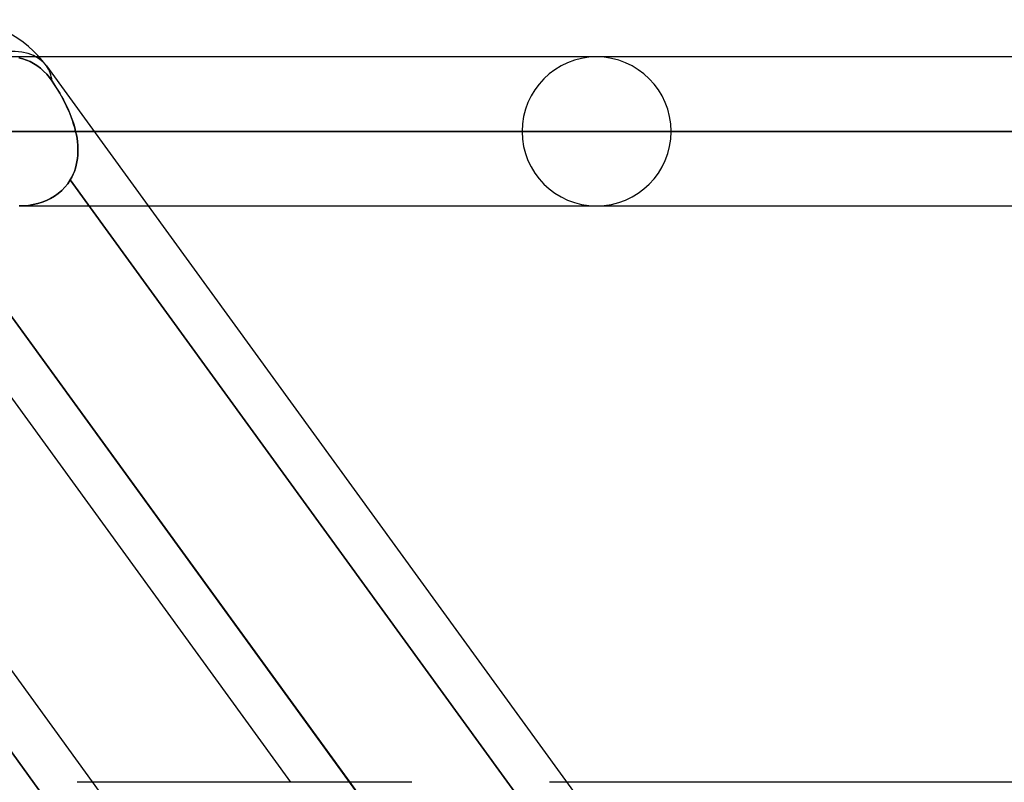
# Model space of a CAD drawing. Header units: millimetres. Extents: x -288 to 288, y -100 to 123.
# Tile 73 of 75: x 164 to 179, y 43 to 55. Entities that reach past the tile are written whole.
import ezdxf

# ---------------------------------------------------------------- set-up
doc = ezdxf.new("R2010")
doc.units = ezdxf.units.MM
doc.layers.add('MAIN-1', color=7, linetype='Continuous')
doc.layers.add('MAIN-2', color=7, linetype='Continuous')

msp = doc.modelspace()

# ---------------------------------------------------------------- linework, layer by layer
at = {"layer": 'MAIN-1'}
for p, q in [((226, 54.435), (164.665, 54.435)), ((157.582, 54.301), (173.562, 32.301)), ((164.773, 54.301), (180.754, 32.301)), ((227.13, 53.305), (165.497, 53.305)), ((162.767, 52.53), (169.373, 43.435)), ((166.318, 52.175), (226, 52.175)), ((162.317, 51.915), (168.476, 43.435)), ((170.313, 43.435), (165.475, 43.435)), ((237.3, 43.435), (172.666, 43.435))]:
    msp.add_line(p, q, dxfattribs=at)
msp.add_arc((163.402, 53.305), 1.695, 35.9937, 90.0002, dxfattribs=at)
msp.add_ellipse((163.402, 53.305), major_axis=(1.371, 0.996), ratio=0.506681, start_param=0.000003, end_param=1.467775, dxfattribs=at)
at = {"layer": 'MAIN-2'}
for p, q in [((164.665, 54.435), (164.232, 54.435)), ((164.356, 54.423), (164.415, 54.408)), ((164.415, 54.408), (164.356, 54.423)), ((164.415, 54.408), (164.472, 54.388)), ((164.472, 54.388), (164.415, 54.408)), ((164.472, 54.388), (164.527, 54.364)), ((164.527, 54.364), (164.472, 54.388)), ((164.527, 54.364), (164.579, 54.336)), ((164.579, 54.336), (164.527, 54.364)), ((164.579, 54.336), (164.63, 54.303)), ((164.63, 54.303), (164.579, 54.336)), ((164.63, 54.303), (164.682, 54.264)), ((164.682, 54.264), (164.63, 54.303)), ((164.682, 54.264), (164.731, 54.22)), ((164.731, 54.22), (164.682, 54.264)), ((164.731, 54.22), (164.778, 54.172)), ((164.778, 54.172), (164.731, 54.22)), ((164.778, 54.172), (164.82, 54.121)), ((164.82, 54.121), (164.778, 54.172)), ((164.82, 54.121), (164.859, 54.068)), ((164.859, 54.068), (164.82, 54.121)), ((164.859, 54.068), (164.889, 54.025)), ((164.889, 54.025), (164.859, 54.068)), ((164.889, 54.025), (164.918, 53.979)), ((164.918, 53.98), (164.889, 54.025)), ((164.946, 53.934), (164.918, 53.98)), ((164.918, 53.979), (164.947, 53.933)), ((164.975, 53.887), (164.946, 53.934)), ((164.947, 53.933), (164.976, 53.885)), ((165.002, 53.839), (164.975, 53.887)), ((164.976, 53.885), (165.004, 53.836)), ((165.029, 53.789), (165.002, 53.839)), ((165.004, 53.836), (165.031, 53.786)), ((165.055, 53.738), (165.029, 53.789)), ((165.031, 53.786), (165.057, 53.734)), ((165.08, 53.687), (165.055, 53.738)), ((165.057, 53.734), (165.083, 53.682)), ((165.105, 53.634), (165.08, 53.687)), ((165.083, 53.682), (165.107, 53.63)), ((165.127, 53.581), (165.105, 53.634)), ((165.107, 53.63), (165.129, 53.577)), ((165.149, 53.527), (165.127, 53.581)), ((165.129, 53.577), (165.15, 53.523)), ((165.169, 53.472), (165.149, 53.527)), ((165.15, 53.523), (165.17, 53.469)), ((165.187, 53.417), (165.169, 53.472)), ((165.17, 53.469), (165.188, 53.414)), ((171.986, 53.305), (126.312, 53.305)), ((126.312, 53.305), (171.986, 53.305)), ((127.911, 53.305), (174.246, 53.305)), ((174.246, 53.305), (127.911, 53.305)), ((189.614, 53.305), (138.786, 53.305)), ((138.786, 53.305), (189.614, 53.305)), ((140.385, 53.305), (191.874, 53.305)), ((191.874, 53.305), (140.385, 53.305)), ((207.242, 53.305), (151.258, 53.305)), ((151.258, 53.305), (207.242, 53.305)), ((152.857, 53.305), (209.502, 53.305)), ((209.502, 53.305), (152.857, 53.305)), ((224.87, 53.305), (163.729, 53.305)), ((163.729, 53.305), (224.87, 53.305)), ((165.203, 53.361), (165.187, 53.417)), ((165.188, 53.414), (165.203, 53.36)), ((165.217, 53.305), (165.203, 53.361)), ((165.203, 53.36), (165.217, 53.305)), ((165.217, 53.305), (227.13, 53.305)), ((165.497, 53.305), (165.217, 53.305)), ((165.229, 53.253), (165.217, 53.305)), ((165.217, 53.305), (165.228, 53.253)), ((165.228, 53.253), (165.238, 53.201)), ((165.238, 53.201), (165.229, 53.253)), ((165.245, 53.149), (165.238, 53.201)), ((165.238, 53.201), (165.245, 53.149)), ((165.249, 53.097), (165.245, 53.149)), ((165.245, 53.149), (165.249, 53.097)), ((165.252, 53.045), (165.249, 53.097)), ((165.249, 53.097), (165.252, 53.045)), ((165.252, 52.994), (165.252, 53.045)), ((165.252, 53.045), (165.252, 52.994)), ((165.237, 52.843), (165.245, 52.893)), ((165.245, 52.893), (165.237, 52.843)), ((165.245, 52.893), (165.25, 52.943)), ((165.25, 52.943), (165.245, 52.893)), ((165.25, 52.943), (165.252, 52.994)), ((165.252, 52.994), (165.25, 52.943)), ((165.198, 52.7), (165.214, 52.747)), ((165.214, 52.747), (165.198, 52.7)), ((165.214, 52.747), (165.227, 52.794)), ((165.227, 52.794), (165.214, 52.747)), ((165.227, 52.794), (165.237, 52.843)), ((165.237, 52.843), (165.227, 52.794)), ((165.135, 52.569), (165.097, 52.512)), ((165.097, 52.512), (165.135, 52.569)), ((165.135, 52.569), (165.159, 52.611)), ((165.159, 52.611), (165.135, 52.569)), ((165.135, 52.569), (171.984, 43.14)), ((171.984, 43.14), (165.135, 52.569)), ((165.159, 52.611), (165.18, 52.655)), ((165.18, 52.655), (165.159, 52.611)), ((165.18, 52.655), (165.198, 52.7)), ((165.198, 52.7), (165.18, 52.655)), ((157.972, 52.53), (164.818, 43.105)), ((164.818, 43.105), (157.972, 52.53)), ((169.612, 43.105), (162.767, 52.53)), ((164.953, 52.365), (165.006, 52.41)), ((165.006, 52.41), (164.954, 52.366)), ((165.054, 52.459), (165.006, 52.41)), ((165.006, 52.41), (165.053, 52.459)), ((165.053, 52.459), (165.097, 52.512)), ((165.097, 52.512), (165.054, 52.459)), ((164.709, 52.233), (164.775, 52.259)), ((164.775, 52.259), (164.71, 52.233)), ((164.838, 52.29), (164.775, 52.259)), ((164.775, 52.259), (164.837, 52.29)), ((164.837, 52.29), (164.897, 52.325)), ((164.898, 52.325), (164.838, 52.29)), ((164.897, 52.325), (164.953, 52.365)), ((164.954, 52.366), (164.898, 52.325)), ((164.432, 52.177), (164.361, 52.175)), ((164.361, 52.175), (164.432, 52.177)), ((164.361, 52.175), (166.318, 52.175)), ((164.503, 52.184), (164.432, 52.177)), ((164.432, 52.177), (164.503, 52.184)), ((164.573, 52.196), (164.503, 52.184)), ((164.503, 52.184), (164.573, 52.196)), ((164.642, 52.212), (164.573, 52.196)), ((164.573, 52.196), (164.642, 52.212)), ((164.71, 52.233), (164.642, 52.212)), ((164.642, 52.212), (164.709, 52.233)), ((165.475, 43.435), (165.242, 43.435)), ((169.373, 43.435), (169.612, 43.105)), ((172.666, 43.435), (172.403, 43.435))]:
    msp.add_line(p, q, dxfattribs=at)
for start, end in [(0, 180), (180, 0)]:
    msp.add_arc((173.116, 53.305), 1.13, start, end, dxfattribs=at)
for start_param, end_param in [(0.000003, 1.467775), (-0.000773, 0.000003), (-0.000773, 0.000003), (-0.282278, -0.000773), (-0.282278, -0.000773)]:
    msp.add_ellipse((163.402, 53.305), major_axis=(1.371, 0.996), ratio=0.506681, start_param=start_param, end_param=end_param, dxfattribs=at)

doc.saveas('drawing.dxf')
